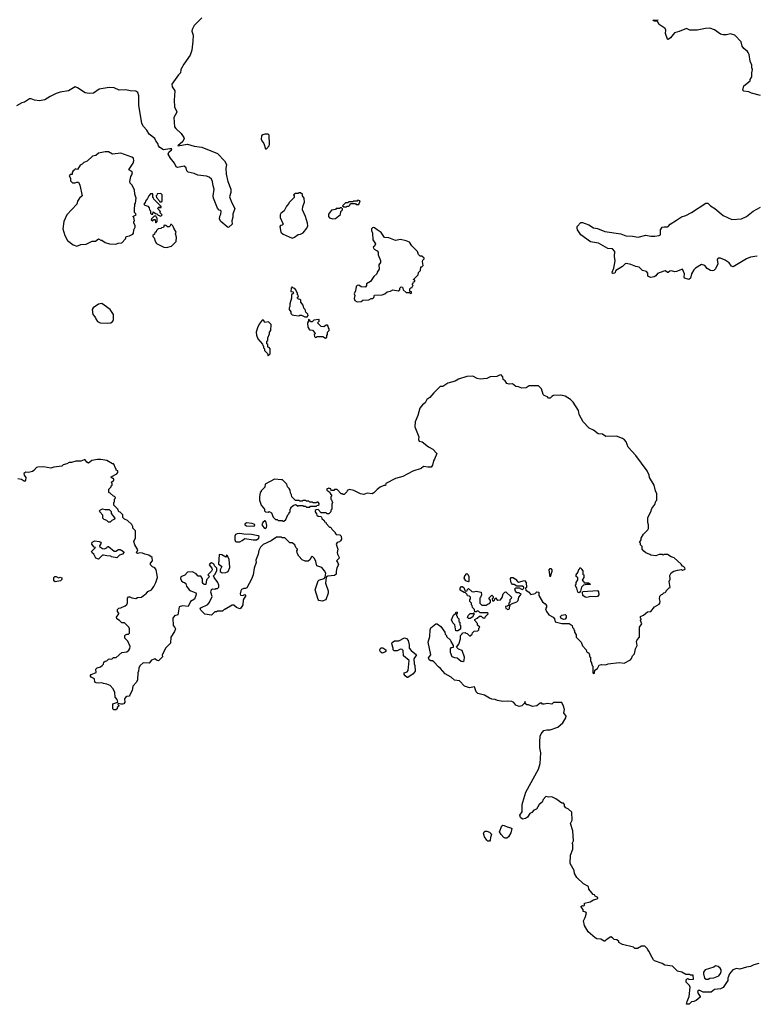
# Model space of a CAD drawing. Extents: x 2086813 to 2278017, y 548126 to 753336.
# Tile 24 of 256: x 2157909 to 2166740, y 549850 to 561692. Entities that reach past the tile are written whole.
import ezdxf

# ---------------------------------------------------------------- set-up
doc = ezdxf.new("R2010")
doc.units = 0

msp = doc.modelspace()

# ---------------------------------------------------------------- linework, layer by layer
at = {"layer": '0CON10XD'}
for points in [[(2160099, 561715), (2160005, 561624), (2159981, 561575), (2159980, 561555), (2159995, 561505), (2159991, 561435), (2159978, 561325), (2159960, 561265), (2159881, 561159), (2159848, 561095), (2159844, 561055), (2159819, 561031), (2159736, 560915), (2159742, 560885), (2159772, 560835), (2159764, 560725), (2159770, 560645), (2159796, 560585), (2159795, 560573), (2159762, 560515), (2159770, 560405), (2159784, 560385), (2159851, 560325), (2159883, 560275), (2159885, 560262), (2159871, 560229), (2159810, 560175), (2159925, 560194), (2160005, 560172), (2160098, 560158), (2160285, 560081), (2160370, 559995), (2160389, 559965), (2160394, 559945), (2160388, 559905), (2160392, 559835), (2160410, 559745), (2160449, 559655), (2160448, 559615), (2160432, 559562), (2160460, 559490), (2160497, 559423), (2160472, 559355), (2160471, 559319), (2160459, 559275), (2160462, 559235), (2160425, 559196), (2160415, 559194), (2160405, 559200), (2160325, 559267), (2160311, 559295), (2160315, 559330), (2160328, 559355), (2160332, 559385), (2160326, 559396), (2160305, 559403), (2160286, 559425), (2160240, 559545), (2160236, 559575), (2160248, 559655), (2160233, 559693), (2160227, 559745), (2160214, 559775), (2160185, 559799), (2160155, 559812), (2160051, 559821), (2160005, 559844), (2159935, 559859), (2159920, 559875), (2159912, 559912), (2159885, 559930), (2159806, 559916), (2159791, 559921), (2159769, 559965), (2159722, 560025), (2159694, 560075), (2159702, 560098), (2159735, 560128), (2159739, 560139), (2159715, 560141), (2159637, 560127), (2159594, 560155), (2159579, 560175), (2159570, 560205), (2159544, 560235), (2159532, 560265), (2159467, 560317), (2159439, 560365), (2159397, 560407), (2159377, 560445), (2159343, 560663), (2159343, 560775), (2159329, 560815), (2159304, 560834), (2159235, 560836), (2159185, 560847), (2159105, 560844), (2159045, 560871), (2158985, 560878), (2158865, 560857), (2158795, 560810), (2158745, 560804), (2158694, 560814), (2158605, 560871), (2158575, 560884), (2158495, 560838), (2158395, 560822), (2158348, 560805), (2158275, 560769), (2158213, 560727), (2158145, 560717), (2158085, 560726)], [(2166815, 560779), (2166705, 560809), (2166675, 560824), (2166614, 560834), (2166603, 560843), (2166615, 560898), (2166690, 560955), (2166690, 560975), (2166710, 561005), (2166710, 561055), (2166718, 561095), (2166710, 561115), (2166710, 561145), (2166692, 561195), (2166678, 561275), (2166667, 561297), (2166659, 561309), (2166614, 561344), (2166594, 561375), (2166582, 561425), (2166506, 561506), (2166455, 561523), (2166405, 561510), (2166365, 561510), (2166335, 561520), (2166261, 561571), (2166205, 561590), (2166155, 561586), (2166055, 561566), (2165965, 561568), (2165925, 561587), (2165835, 561550), (2165779, 561535), (2165731, 561475), (2165703, 561453), (2165695, 561458), (2165671, 561525), (2165678, 561565), (2165669, 561585), (2165596, 561635), (2165575, 561672), (2165540, 561675), (2165520, 561685), (2165585, 561692)], [(2158085, 560726), (2158045, 560742), (2158025, 560739), (2157968, 560702), (2157935, 560691), (2157872, 560655)], [(2160875, 560140), (2160906, 560174), (2160912, 560195), (2160907, 560305), (2160895, 560316), (2160855, 560317), (2160832, 560308), (2160817, 560295), (2160812, 560255), (2160820, 560235), (2160844, 560204), (2160865, 560140), (2160875, 560140)], [(2158595, 558970), (2158645, 558988), (2158707, 558993), (2158781, 559029), (2158822, 559028), (2158855, 559058), (2158885, 559040), (2158895, 559040), (2158935, 559012), (2158988, 558998), (2159065, 558992), (2159094, 559006), (2159135, 559008), (2159180, 559055), (2159190, 559085), (2159227, 559093), (2159268, 559112), (2159278, 559125), (2159280, 559165), (2159298, 559195), (2159297, 559217), (2159280, 559245), (2159280, 559265), (2159288, 559275), (2159280, 559315), (2159270, 559325), (2159308, 559345), (2159307, 559357), (2159290, 559375), (2159288, 559405), (2159292, 559475), (2159300, 559485), (2159308, 559545), (2159292, 559595), (2159288, 559645), (2159258, 559705), (2159238, 559725), (2159232, 559745), (2159244, 559805), (2159257, 559825), (2159263, 559853), (2159255, 559868), (2159222, 559885), (2159223, 559895), (2159274, 559965), (2159283, 559995), (2159278, 560025), (2159258, 560038), (2159125, 560086), (2159025, 560073), (2158975, 560102), (2158935, 560102), (2158855, 560088), (2158825, 560058), (2158785, 560050), (2158722, 559992), (2158680, 559975), (2158660, 559955), (2158637, 559943), (2158605, 559890), (2158575, 559900), (2158570, 559885), (2158550, 559875), (2158540, 559855), (2158538, 559832), (2158515, 559830), (2158502, 559815), (2158520, 559785), (2158520, 559755), (2158542, 559732), (2158575, 559730), (2158595, 559740), (2158617, 559737), (2158632, 559702), (2158658, 559575), (2158628, 559545), (2158605, 559510), (2158595, 559472), (2158474, 559345), (2158439, 559265), (2158428, 559175), (2158451, 559095), (2158485, 559038), (2158550, 558985), (2158595, 558970)], [(2159605, 559330), (2159620, 559345), (2159592, 559372), (2159600, 559385), (2159572, 559412), (2159570, 559425), (2159585, 559440), (2159595, 559430), (2159608, 559432), (2159610, 559445), (2159520, 559535), (2159518, 559548), (2159510, 559555), (2159508, 559598), (2159483, 559597), (2159460, 559575), (2159447, 559543), (2159422, 559508), (2159418, 559492), (2159400, 559475), (2159412, 559462), (2159448, 559448), (2159465, 559430), (2159470, 559405), (2159480, 559395), (2159480, 559365), (2159492, 559352), (2159508, 559352), (2159515, 559380), (2159542, 559362), (2159558, 559358), (2159572, 559342), (2159605, 559330)], [(2159615, 559500), (2159620, 559505), (2159620, 559585), (2159605, 559600), (2159562, 559598), (2159558, 559582), (2159550, 559575), (2159552, 559552), (2159590, 559515), (2159592, 559502), (2159615, 559500)], [(2161185, 559064), (2161212, 559075), (2161255, 559108), (2161285, 559112), (2161315, 559128), (2161360, 559185), (2161372, 559215), (2161370, 559245), (2161343, 559325), (2161308, 559405), (2161313, 559447), (2161332, 559498), (2161330, 559545), (2161310, 559575), (2161308, 559588), (2161285, 559610), (2161265, 559610), (2161255, 559600), (2161225, 559600), (2161200, 559585), (2161210, 559575), (2161210, 559555), (2161150, 559495), (2161145, 559480), (2161115, 559450), (2161088, 559395), (2161048, 559362), (2161041, 559345), (2161041, 559315), (2161077, 559235), (2161065, 559220), (2161044, 559216), (2161038, 559205), (2161048, 559135), (2161075, 559113), (2161185, 559064)], [(2161835, 559440), (2161845, 559450), (2161865, 559450), (2161878, 559462), (2161885, 559480), (2161945, 559480), (2161955, 559470), (2161985, 559470), (2162000, 559515), (2161975, 559520), (2161965, 559510), (2161925, 559510), (2161915, 559500), (2161865, 559500), (2161855, 559490), (2161825, 559490), (2161790, 559455), (2161805, 559440), (2161835, 559440)], [(2164707, 559243), (2164752, 559225), (2164805, 559188), (2164855, 559180), (2164944, 559144), (2165135, 559118), (2165195, 559094), (2165275, 559090), (2165345, 559078), (2165435, 559100), (2165495, 559089), (2165545, 559089), (2165595, 559096), (2165611, 559105), (2165612, 559165), (2165633, 559197), (2165655, 559202), (2165695, 559199), (2165705, 559204), (2165728, 559235), (2165805, 559280), (2165865, 559323), (2165915, 559337), (2165986, 559374), (2166158, 559485), (2166180, 559485), (2166214, 559454), (2166265, 559421), (2166365, 559338), (2166471, 559291), (2166585, 559298), (2166647, 559325), (2166725, 559389), (2166815, 559438)], [(2159545, 559250), (2159560, 559265), (2159560, 559305), (2159552, 559312), (2159548, 559328), (2159525, 559330), (2159492, 559298), (2159490, 559285), (2159505, 559270), (2159522, 559288), (2159538, 559288), (2159540, 559255), (2159545, 559250)], [(2161675, 559298), (2161705, 559302), (2161765, 559350), (2161770, 559385), (2161790, 559405), (2161788, 559418), (2161778, 559428), (2161765, 559430), (2161755, 559420), (2161715, 559420), (2161705, 559410), (2161658, 559402), (2161620, 559355), (2161620, 559325), (2161635, 559310), (2161675, 559298)], [(2159675, 558953), (2159735, 558968), (2159790, 559025), (2159792, 559075), (2159780, 559115), (2159790, 559135), (2159760, 559185), (2159758, 559198), (2159752, 559202), (2159750, 559215), (2159735, 559230), (2159722, 559228), (2159718, 559212), (2159705, 559200), (2159685, 559200), (2159667, 559217), (2159645, 559220), (2159638, 559192), (2159615, 559190), (2159605, 559180), (2159572, 559178), (2159552, 559158), (2159548, 559142), (2159532, 559128), (2159528, 559112), (2159510, 559095), (2159510, 559085), (2159527, 559067), (2159538, 559028), (2159555, 559002), (2159640, 558955), (2159675, 558953)], [(2166775, 558848), (2166694, 558836), (2166645, 558816), (2166485, 558720), (2166465, 558728), (2166436, 558766), (2166391, 558801), (2166333, 558823), (2166305, 558826), (2166293, 558807), (2166300, 558755), (2166272, 558695), (2166255, 558675), (2166235, 558671), (2166215, 558676), (2166175, 558701), (2166145, 558736), (2166105, 558749), (2166035, 558704), (2166015, 558684), (2165984, 558635), (2165974, 558585), (2165955, 558569), (2165902, 558585), (2165898, 558595), (2165899, 558635), (2165875, 558690), (2165805, 558662), (2165785, 558658), (2165745, 558672), (2165723, 558667), (2165705, 558650), (2165695, 558650), (2165672, 558672), (2165651, 558669), (2165575, 558638), (2165555, 558612), (2165535, 558600), (2165495, 558592), (2165463, 558605), (2165459, 558615), (2165462, 558645), (2165445, 558663), (2165397, 558677), (2165355, 558714), (2165315, 558722), (2165257, 558747), (2165205, 558758), (2165186, 558754), (2165155, 558724), (2165074, 558676), (2165062, 558645), (2165045, 558638), (2165035, 558640), (2165033, 558655), (2165053, 558705), (2165067, 558793), (2165059, 558845), (2165064, 558905), (2165036, 558935), (2164981, 558941), (2164866, 559006), (2164772, 559022), (2164655, 559103), (2164616, 559165), (2164609, 559185), (2164610, 559205), (2164655, 559253), (2164675, 559254), (2164707, 559243)], [(2161965, 558298), (2162015, 558302), (2162035, 558320), (2162105, 558322), (2162135, 558340), (2162155, 558340), (2162168, 558352), (2162175, 558380), (2162267, 558383), (2162300, 558395), (2162325, 558420), (2162365, 558428), (2162395, 558442), (2162457, 558433), (2162480, 558445), (2162480, 558465), (2162495, 558480), (2162510, 558475), (2162520, 558445), (2162555, 558410), (2162595, 558410), (2162605, 558400), (2162620, 558405), (2162618, 558418), (2162600, 558425), (2162600, 558455), (2162612, 558468), (2162628, 558472), (2162632, 558488), (2162640, 558495), (2162632, 558502), (2162630, 558515), (2162638, 558522), (2162642, 558538), (2162660, 558545), (2162658, 558558), (2162642, 558562), (2162642, 558568), (2162700, 558625), (2162705, 558650), (2162728, 558675), (2162732, 558718), (2162745, 558720), (2162760, 558735), (2162750, 558785), (2162755, 558800), (2162770, 558815), (2162770, 558825), (2162745, 558850), (2162725, 558850), (2162705, 558870), (2162693, 558903), (2162624, 558974), (2162596, 559016), (2162555, 559032), (2162485, 559047), (2162425, 559038), (2162345, 559068), (2162295, 559072), (2162255, 559132), (2162205, 559163), (2162175, 559190), (2162165, 559193), (2162152, 559188), (2162140, 559175), (2162137, 559155), (2162151, 559125), (2162154, 559044), (2162187, 558995), (2162175, 558970), (2162160, 558955), (2162171, 558931), (2162205, 558913), (2162217, 558895), (2162218, 558865), (2162248, 558795), (2162247, 558773), (2162228, 558742), (2162229, 558691), (2162208, 558655), (2162202, 558635), (2162168, 558605), (2162126, 558544), (2162080, 558515), (2162080, 558495), (2162070, 558485), (2162070, 558475), (2162015, 558480), (2161985, 558498), (2161965, 558497), (2161953, 558485), (2161947, 558433), (2161930, 558395), (2161938, 558375), (2161931, 558339), (2161937, 558315), (2161965, 558298)], [(2161365, 558118), (2161378, 558135), (2161372, 558152), (2161350, 558175), (2161340, 558205), (2161323, 558223), (2161317, 558257), (2161290, 558295), (2161288, 558318), (2161278, 558328), (2161262, 558332), (2161250, 558345), (2161250, 558355), (2161260, 558365), (2161258, 558378), (2161250, 558385), (2161250, 558405), (2161232, 558432), (2161230, 558445), (2161215, 558460), (2161202, 558462), (2161185, 558480), (2161173, 558465), (2161170, 558425), (2161198, 558418), (2161200, 558405), (2161178, 558382), (2161178, 558342), (2161158, 558275), (2161156, 558244), (2161148, 558225), (2161148, 558208), (2161167, 558177), (2161168, 558158), (2161183, 558143), (2161205, 558138), (2161265, 558130), (2161275, 558140), (2161295, 558140), (2161335, 558120), (2161365, 558118)], [(2158965, 558042), (2159005, 558048), (2159028, 558065), (2159038, 558085), (2159038, 558145), (2158996, 558206), (2158925, 558260), (2158895, 558278), (2158858, 558272), (2158792, 558225), (2158782, 558205), (2158788, 558148), (2158818, 558115), (2158823, 558093), (2158845, 558062), (2158878, 558048), (2158965, 558042)], [(2160895, 557650), (2160920, 557675), (2160920, 557735), (2160908, 557748), (2160890, 557755), (2160890, 557785), (2160880, 557795), (2160880, 557825), (2160890, 557835), (2160890, 557865), (2160910, 557915), (2160910, 557935), (2160927, 557953), (2160930, 558025), (2160898, 558058), (2160855, 558050), (2160838, 558078), (2160825, 558080), (2160789, 558031), (2160767, 557985), (2160753, 557935), (2160757, 557897), (2160773, 557853), (2160828, 557788), (2160830, 557775), (2160840, 557765), (2160840, 557745), (2160850, 557735), (2160850, 557715), (2160888, 557678), (2160895, 557650)], [(2161585, 557860), (2161600, 557875), (2161600, 557895), (2161610, 557905), (2161610, 557935), (2161630, 557955), (2161630, 557975), (2161620, 557985), (2161618, 558008), (2161608, 558018), (2161595, 558020), (2161565, 558000), (2161532, 558002), (2161490, 558045), (2161510, 558065), (2161510, 558085), (2161505, 558088), (2161443, 558077), (2161425, 558060), (2161405, 558060), (2161398, 558078), (2161382, 558088), (2161380, 558065), (2161370, 558045), (2161373, 557993), (2161392, 557962), (2161428, 557958), (2161458, 557928), (2161460, 557915), (2161450, 557905), (2161452, 557882), (2161465, 557870), (2161478, 557872), (2161485, 557880), (2161555, 557880), (2161585, 557860)], [(2163160, 554145), (2163187, 554183), (2163210, 554245), (2163210, 554285), (2163230, 554305), (2163232, 554318), (2163265, 554320), (2163272, 554312), (2163288, 554308), (2163315, 554280), (2163325, 554280), (2163348, 554302), (2163352, 554318), (2163372, 554338), (2163415, 554340), (2163428, 554352), (2163430, 554375), (2163440, 554385), (2163412, 554412), (2163412, 554432), (2163382, 554465), (2163382, 554478), (2163410, 554495), (2163435, 554520), (2163458, 554518), (2163475, 554500), (2163505, 554500), (2163510, 554515), (2163540, 554545), (2163535, 554560), (2163445, 554560), (2163425, 554580), (2163405, 554580), (2163395, 554570), (2163382, 554572), (2163378, 554598), (2163352, 554622), (2163350, 554645), (2163340, 554655), (2163340, 554675), (2163320, 554695), (2163320, 554715), (2163330, 554725), (2163328, 554748), (2163315, 554760), (2163292, 554762), (2163288, 554778), (2163268, 554798), (2163252, 554802), (2163205, 554830), (2163203, 554857), (2163220, 554875), (2163227, 554877), (2163250, 554865), (2163265, 554820), (2163288, 554822), (2163292, 554838), (2163305, 554850), (2163343, 554813), (2163365, 554810), (2163395, 554818), (2163458, 554808), (2163460, 554775), (2163448, 554742), (2163440, 554735), (2163440, 554675), (2163465, 554650), (2163515, 554650), (2163542, 554668), (2163558, 554672), (2163570, 554685), (2163570, 554705), (2163550, 554735), (2163585, 554770), (2163600, 554755), (2163600, 554735), (2163590, 554725), (2163592, 554702), (2163608, 554702), (2163618, 554712), (2163622, 554728), (2163635, 554740), (2163642, 554722), (2163655, 554710), (2163690, 554715), (2163707, 554743), (2163722, 554788), (2163742, 554808), (2163755, 554810), (2163820, 554745), (2163818, 554732), (2163800, 554715), (2163800, 554685), (2163790, 554675), (2163788, 554652), (2163775, 554640), (2163750, 554635), (2163752, 554612), (2163768, 554608), (2163775, 554600), (2163788, 554602), (2163798, 554612), (2163800, 554645), (2163822, 554668), (2163885, 554690), (2163900, 554705), (2163910, 554745), (2163928, 554772), (2163938, 554788), (2163922, 554792), (2163915, 554800), (2163885, 554800), (2163868, 554818), (2163863, 554847), (2163875, 554860), (2163915, 554860), (2163942, 554842), (2163955, 554840), (2163970, 554855), (2163968, 554868), (2163955, 554880), (2163885, 554880), (2163855, 554900), (2163835, 554900), (2163820, 554915), (2163813, 554933), (2163808, 554972), (2163818, 554982), (2163842, 554982), (2163870, 554965), (2163894, 554934), (2163905, 554928), (2163977, 554947), (2163998, 554925), (2164000, 554865), (2163990, 554855), (2163992, 554832), (2164025, 554810), (2164055, 554780), (2164105, 554790), (2164125, 554810), (2164150, 554805), (2164150, 554765), (2164195, 554690), (2164226, 554666), (2164242, 554645), (2164242, 554625), (2164230, 554605), (2164240, 554575), (2164270, 554535), (2164322, 554505), (2164337, 554487), (2164345, 554450), (2164425, 554432), (2164515, 554430), (2164550, 554405), (2164553, 554383), (2164570, 554365), (2164572, 554352), (2164580, 554345), (2164580, 554325), (2164600, 554295), (2164600, 554265), (2164660, 554205), (2164675, 554160), (2164720, 554115), (2164722, 554092), (2164735, 554080), (2164745, 554080), (2164760, 554055), (2164760, 554035), (2164770, 554025), (2164770, 553975), (2164778, 553968), (2164790, 553925), (2164800, 553915), (2164800, 553835), (2164805, 553830), (2164817, 553833), (2164822, 553868), (2164855, 553890), (2164875, 553930), (2164905, 553938), (2164955, 553932), (2164984, 553946), (2165115, 553960), (2165176, 553954), (2165250, 553995), (2165265, 554010), (2165275, 554040), (2165298, 554065), (2165310, 554125), (2165332, 554165), (2165322, 554215), (2165330, 554235), (2165358, 554265), (2165360, 554385), (2165388, 554425), (2165372, 554465), (2165378, 554485), (2165370, 554495), (2165372, 554515), (2165408, 554532), (2165455, 554572), (2165496, 554574), (2165541, 554629), (2165595, 554663), (2165603, 554675), (2165607, 554695), (2165599, 554725), (2165605, 554760), (2165625, 554780), (2165638, 554782), (2165652, 554798), (2165668, 554802), (2165680, 554815), (2165680, 554825), (2165715, 554860), (2165730, 554865), (2165717, 554935), (2165727, 554965), (2165724, 555006), (2165740, 555040), (2165772, 555058), (2165815, 555070), (2165865, 555078), (2165875, 555073), (2165902, 555078), (2165908, 555085), (2165905, 555100), (2165890, 555115), (2165875, 555120), (2165860, 555145), (2165775, 555220), (2165742, 555232), (2165695, 555260), (2165655, 555260), (2165645, 555250), (2165635, 555260), (2165595, 555260), (2165555, 555242), (2165495, 555250), (2165485, 555260), (2165435, 555280), (2165412, 555302), (2165390, 555325), (2165390, 555355), (2165370, 555375), (2165370, 555395), (2165360, 555405), (2165380, 555435), (2165380, 555455), (2165410, 555505), (2165460, 555555), (2165467, 555573), (2165470, 555615), (2165460, 555645), (2165460, 555705), (2165497, 555773), (2165510, 555815), (2165545, 555860), (2165558, 555902), (2165570, 555915), (2165568, 555988), (2165552, 556025), (2165538, 556095), (2165482, 556185), (2165476, 556216), (2165452, 556265), (2165315, 556450), (2165225, 556550), (2165200, 556615), (2165179, 556639), (2165157, 556657), (2165082, 556682), (2164955, 556680), (2164917, 556707), (2164865, 556712), (2164806, 556756), (2164755, 556778), (2164683, 556855), (2164633, 556945), (2164625, 556990), (2164564, 557094), (2164530, 557125), (2164465, 557163), (2164415, 557177), (2164325, 557172), (2164305, 557162), (2164285, 557142), (2164265, 557142), (2164255, 557158), (2164215, 557172), (2164202, 557185), (2164181, 557251), (2164145, 557290), (2164035, 557287), (2163996, 557264), (2163945, 557260), (2163905, 557278), (2163875, 557280), (2163832, 557312), (2163795, 557308), (2163765, 557318), (2163745, 557348), (2163722, 557365), (2163717, 557395), (2163695, 557419), (2163675, 557416), (2163645, 557400), (2163565, 557396), (2163525, 557378), (2163445, 557370), (2163408, 557378), (2163355, 557404), (2163285, 557399), (2163185, 557369), (2163145, 557346), (2163055, 557320), (2162995, 557282), (2162965, 557280), (2162887, 557205), (2162840, 557150), (2162802, 557125), (2162782, 557085), (2162750, 557060), (2162720, 557020), (2162695, 556930), (2162663, 556855), (2162659, 556795), (2162707, 556675), (2162704, 556645), (2162711, 556625), (2162748, 556615), (2162823, 556553), (2162875, 556527), (2162923, 556475), (2162894, 556405), (2162883, 556387), (2162870, 556335), (2162855, 556312), (2162815, 556310), (2162765, 556317), (2162734, 556296), (2162636, 556264), (2162515, 556197), (2162425, 556176), (2162310, 556115), (2162305, 556090), (2162285, 556088), (2162242, 556068), (2162207, 556043), (2162165, 556000), (2162145, 555990), (2162085, 555998), (2162045, 555982), (2162005, 555988), (2161925, 556030), (2161875, 556040), (2161845, 556030), (2161840, 556015), (2161808, 555982), (2161795, 555980), (2161788, 555988), (2161775, 555990), (2161725, 556040), (2161695, 556040), (2161685, 556030), (2161655, 556030), (2161648, 556048), (2161632, 556052), (2161625, 556060), (2161618, 556052), (2161602, 556048), (2161602, 556032), (2161638, 556008), (2161642, 555992), (2161660, 555965), (2161650, 555955), (2161650, 555925), (2161658, 555918), (2161670, 555885), (2161660, 555865), (2161660, 555805), (2161650, 555795), (2161648, 555772), (2161625, 555750), (2161605, 555750), (2161595, 555760), (2161535, 555760), (2161495, 555800), (2161472, 555798), (2161462, 555788), (2161460, 555775), (2161478, 555748), (2161482, 555732), (2161495, 555720), (2161528, 555718), (2161538, 555708), (2161542, 555692), (2161568, 555668), (2161572, 555652), (2161588, 555648), (2161592, 555632), (2161635, 555590), (2161645, 555590), (2161655, 555580), (2161660, 555565), (2161700, 555525), (2161700, 555515), (2161712, 555502), (2161757, 555497), (2161772, 555482), (2161777, 555445), (2161767, 555425), (2161755, 555413), (2161726, 555404), (2161712, 555385), (2161732, 555325), (2161727, 555285), (2161730, 555265), (2161750, 555225), (2161748, 555215), (2161718, 555185), (2161735, 555160), (2161740, 555135), (2161722, 555098), (2161713, 555057), (2161714, 555025), (2161695, 555008), (2161615, 554998), (2161592, 554988), (2161587, 554917), (2161617, 554825), (2161618, 554795), (2161588, 554715), (2161545, 554697), (2161507, 554707), (2161495, 554720), (2161460, 554835), (2161498, 554942), (2161505, 554950), (2161569, 554971), (2161582, 554988), (2161588, 555035), (2161574, 555065), (2161540, 555105), (2161479, 555125), (2161468, 555175), (2161451, 555211), (2161425, 555238), (2161415, 555232), (2161396, 555194), (2161375, 555180), (2161341, 555181), (2161306, 555196), (2161265, 555240), (2161248, 555268), (2161240, 555305), (2161250, 555315), (2161250, 555325), (2161230, 555345), (2161218, 555378), (2161185, 555400), (2161155, 555402)], [(2161155, 555402), (2161095, 555460), (2161065, 555460), (2161055, 555470), (2160995, 555470), (2160930, 555425), (2160835, 555382), (2160805, 555350), (2160783, 555307), (2160777, 555263), (2160748, 555192), (2160750, 555165), (2160728, 555095), (2160717, 555015), (2160697, 554965), (2160639, 554861), (2160625, 554850), (2160605, 554852), (2160575, 554838), (2160568, 554825), (2160560, 554785), (2160565, 554770), (2160592, 554768), (2160615, 554778), (2160627, 554765), (2160594, 554716), (2160590, 554655), (2160568, 554615), (2160555, 554608), (2160515, 554622), (2160485, 554652), (2160465, 554652), (2160375, 554600), (2160365, 554600), (2160345, 554580), (2160285, 554580), (2160275, 554570), (2160255, 554570), (2160215, 554530), (2160133, 554543), (2160085, 554592), (2160080, 554605), (2160085, 554618), (2160170, 554660), (2160191, 554685), (2160222, 554755), (2160207, 554807), (2160215, 554840), (2160225, 554848), (2160255, 554842), (2160265, 554850), (2160285, 554850), (2160302, 554868), (2160302, 554892), (2160292, 554922), (2160248, 554985), (2160240, 555005), (2160255, 555020), (2160280, 555065), (2160280, 555095), (2160252, 555122), (2160248, 555138), (2160238, 555148), (2160215, 555158), (2160194, 555146), (2160188, 555135), (2160220, 555095), (2160222, 555075), (2160215, 555060), (2160170, 555015), (2160190, 554995), (2160153, 554957), (2160145, 554900), (2160125, 554900), (2160115, 554910), (2160108, 554925), (2160108, 554968), (2160088, 554998), (2160055, 555000), (2160029, 555029), (2159985, 555052), (2159925, 555048), (2159895, 555010), (2159845, 554990), (2159841, 554971), (2159855, 554942), (2159875, 554928), (2159890, 554925), (2159905, 554910), (2159915, 554880), (2159947, 554837), (2159965, 554823), (2160025, 554800), (2160030, 554785), (2160027, 554765), (2160009, 554721), (2159962, 554695), (2159936, 554634), (2159865, 554643), (2159825, 554630), (2159808, 554535), (2159769, 554521), (2159750, 554495), (2159753, 554405), (2159774, 554384), (2159780, 554365), (2159770, 554335), (2159724, 554266), (2159722, 554195), (2159664, 554136), (2159622, 554055), (2159625, 554030), (2159577, 553983), (2159555, 553990), (2159535, 554007), (2159495, 553988), (2159465, 553952), (2159393, 553957), (2159357, 553923), (2159342, 553895), (2159337, 553855), (2159328, 553835), (2159327, 553753), (2159312, 553725), (2159270, 553675), (2159261, 553625), (2159230, 553565), (2159230, 553555), (2159198, 553552), (2159181, 553539), (2159170, 553525), (2159172, 553485), (2159160, 553465), (2159145, 553458), (2159125, 553458), (2159092, 553468), (2159090, 553455), (2159100, 553445), (2159098, 553432), (2159082, 553418), (2159080, 553405), (2159065, 553390), (2159042, 553392), (2159030, 553405), (2159030, 553465), (2159090, 553485), (2159080, 553515), (2159058, 553545), (2159052, 553602), (2159032, 553645), (2158996, 553686), (2158955, 553702), (2158915, 553708), (2158895, 553718), (2158855, 553711), (2158828, 553715), (2158813, 553725), (2158810, 553765), (2158770, 553785), (2158760, 553795), (2158760, 553805), (2158770, 553815), (2158828, 553842), (2158825, 553880), (2158840, 553895), (2158881, 553909), (2158900, 553925), (2158915, 553940), (2158922, 553965), (2158935, 553978), (2158958, 553982), (2158975, 554000), (2158993, 554007), (2159015, 554000), (2159035, 554020), (2159067, 554023), (2159135, 554080), (2159195, 554088), (2159219, 554111), (2159232, 554128), (2159238, 554155), (2159209, 554219), (2159172, 554255), (2159172, 554285), (2159182, 554295), (2159195, 554302), (2159217, 554303), (2159228, 554312), (2159228, 554365), (2159220, 554385), (2159168, 554438), (2159135, 554440), (2159110, 554465), (2159078, 554485), (2159072, 554505), (2159100, 554545), (2159100, 554555), (2159083, 554573), (2159085, 554600), (2159100, 554615), (2159125, 554618), (2159175, 554642), (2159195, 554660), (2159203, 554677), (2159204, 554736), (2159215, 554750), (2159232, 554752), (2159255, 554738), (2159305, 554730), (2159325, 554742), (2159375, 554748), (2159415, 554780), (2159430, 554785), (2159450, 554815), (2159492, 554835), (2159523, 554875), (2159546, 554924), (2159564, 554985), (2159562, 555012), (2159548, 555075), (2159535, 555100), (2159505, 555112), (2159482, 555135), (2159482, 555155), (2159507, 555185), (2159503, 555223), (2159462, 555252), (2159414, 555264), (2159385, 555278), (2159355, 555282), (2159325, 555272), (2159315, 555280), (2159330, 555315), (2159292, 555375), (2159282, 555415), (2159285, 555430), (2159302, 555455), (2159300, 555545), (2159270, 555575), (2159270, 555595), (2159255, 555620), (2159205, 555670), (2159170, 555685), (2159150, 555705), (2159148, 555738), (2159115, 555770), (2159100, 555775), (2159090, 555805), (2159040, 555855), (2159040, 555885), (2159050, 555895), (2159050, 555925), (2159058, 555932), (2159060, 555945), (2159048, 555958), (2159035, 555960), (2158998, 555998), (2158980, 556005), (2158980, 556045), (2159010, 556075), (2159010, 556085), (2159020, 556095), (2159020, 556115), (2159010, 556125), (2159040, 556155), (2159040, 556165), (2159025, 556180), (2159013, 556183), (2159010, 556195), (2159075, 556230), (2159090, 556245), (2159090, 556265), (2159070, 556275), (2159070, 556285), (2159053, 556313), (2159050, 556335), (2159035, 556350), (2159025, 556350), (2158955, 556390), (2158885, 556402), (2158845, 556402), (2158775, 556390), (2158735, 556358), (2158715, 556370), (2158695, 556397), (2158685, 556399), (2158645, 556382), (2158585, 556382), (2158532, 556368), (2158505, 556368), (2158475, 556350), (2158432, 556338), (2158417, 556323), (2158318, 556312), (2158285, 556300), (2158195, 556316), (2158125, 556312), (2158110, 556305), (2158080, 556270), (2158062, 556258), (2158015, 556248), (2157981, 556249), (2157960, 556235), (2157962, 556215), (2157982, 556185), (2157980, 556155), (2157965, 556140), (2157932, 556162), (2157885, 556170)], [(2161085, 555660), (2161108, 555682), (2161132, 555738), (2161150, 555755), (2161150, 555765), (2161160, 555775), (2161160, 555805), (2161168, 555812), (2161170, 555825), (2161195, 555850), (2161225, 555860), (2161255, 555840), (2161265, 555850), (2161315, 555850), (2161322, 555842), (2161345, 555840), (2161355, 555830), (2161395, 555830), (2161405, 555840), (2161475, 555840), (2161482, 555848), (2161498, 555852), (2161508, 555862), (2161510, 555875), (2161495, 555890), (2161482, 555888), (2161475, 555880), (2161435, 555880), (2161425, 555890), (2161395, 555890), (2161385, 555900), (2161355, 555900), (2161345, 555910), (2161315, 555910), (2161305, 555900), (2161275, 555900), (2161265, 555910), (2161225, 555910), (2161180, 555955), (2161177, 555977), (2161163, 556003), (2161160, 556035), (2161150, 556055), (2161130, 556075), (2161120, 556105), (2161088, 556138), (2161067, 556157), (2161055, 556160), (2160974, 556166), (2160860, 556105), (2160855, 556070), (2160810, 556025), (2160810, 556015), (2160800, 556005), (2160790, 555955), (2160790, 555915), (2160810, 555855), (2160850, 555805), (2160850, 555785), (2160862, 555772), (2160895, 555770), (2160908, 555778), (2160935, 555760), (2160955, 555710), (2160985, 555680), (2161005, 555680), (2161015, 555670), (2161065, 555670), (2161072, 555662), (2161085, 555660)], [(2158995, 555650), (2158975, 555650), (2158955, 555670), (2158925, 555680), (2158910, 555695), (2158910, 555735), (2158873, 555773), (2158870, 555785), (2158882, 555798), (2158905, 555808), (2158935, 555800), (2158985, 555800), (2159008, 555778), (2159010, 555755), (2159052, 555695), (2159050, 555685), (2159015, 555670), (2158995, 555650)], [(2160865, 555574), (2160875, 555586), (2160878, 555608), (2160869, 555659), (2160855, 555663), (2160830, 555645), (2160821, 555615), (2160845, 555583), (2160865, 555574)], [(2160725, 555602), (2160732, 555605), (2160734, 555615), (2160725, 555626), (2160705, 555632), (2160635, 555639), (2160614, 555625), (2160616, 555615), (2160635, 555605), (2160725, 555602)], [(2158855, 555203), (2158824, 555214), (2158800, 555265), (2158780, 555280), (2158772, 555295), (2158820, 555345), (2158805, 555350), (2158778, 555385), (2158781, 555409), (2158814, 555426), (2158865, 555418), (2158879, 555409), (2158888, 555395), (2158870, 555365), (2158870, 555355), (2158903, 555333), (2158925, 555328), (2158955, 555342), (2158965, 555358), (2158975, 555358), (2159045, 555300), (2159065, 555299), (2159095, 555319), (2159115, 555321), (2159158, 555295), (2159162, 555285), (2159144, 555266), (2159107, 555253), (2159075, 555220), (2159013, 555233), (2159005, 555240), (2158955, 555242), (2158915, 555252), (2158905, 555250), (2158855, 555203)], [(2160515, 555412), (2160555, 555414), (2160585, 555428), (2160615, 555453), (2160715, 555436), (2160755, 555437), (2160784, 555455), (2160789, 555475), (2160775, 555485), (2160695, 555502), (2160603, 555503), (2160555, 555511), (2160522, 555508), (2160505, 555499), (2160495, 555480), (2160496, 555435), (2160505, 555418), (2160515, 555412)], [(2160341, 555041), (2160385, 555044), (2160415, 555055), (2160437, 555105), (2160429, 555205), (2160405, 555247), (2160395, 555250), (2160393, 555243), (2160400, 555235), (2160385, 555228), (2160337, 555257), (2160305, 555260), (2160300, 555145), (2160332, 555125), (2160337, 555115), (2160320, 555075), (2160320, 555055), (2160341, 555041)], [(2164285, 554990), (2164274, 555075), (2164285, 555093), (2164295, 555093), (2164307, 555075), (2164307, 555055), (2164285, 554990)], [(2164635, 554800), (2164620, 554805), (2164607, 554857), (2164590, 554885), (2164590, 554895), (2164598, 554902), (2164600, 554925), (2164620, 554955), (2164618, 554978), (2164600, 554995), (2164600, 555015), (2164618, 555042), (2164632, 555078), (2164638, 555082), (2164642, 555098), (2164655, 555100), (2164662, 555082), (2164678, 555065), (2164680, 555025), (2164690, 555015), (2164690, 554985), (2164672, 554952), (2164688, 554938), (2164695, 554920), (2164745, 554920), (2164770, 554905), (2164765, 554900), (2164725, 554900), (2164685, 554890), (2164663, 554867), (2164652, 554818), (2164635, 554800)], [(2158335, 554932), (2158320, 554945), (2158320, 554985), (2158330, 554995), (2158346, 554996), (2158375, 554980), (2158395, 554988), (2158415, 554980), (2158415, 554960), (2158398, 554942), (2158335, 554932)], [(2163305, 554930), (2163272, 554942), (2163252, 554975), (2163260, 555005), (2163285, 555030), (2163300, 555015), (2163308, 554995), (2163310, 554935), (2163305, 554930)], [(2164725, 554743), (2164705, 554747), (2164679, 554765), (2164673, 554805), (2164684, 554816), (2164855, 554826), (2164869, 554809), (2164872, 554775), (2164855, 554755), (2164835, 554751), (2164774, 554754), (2164725, 554743)], [(2163152, 554342), (2163140, 554415), (2163115, 554440), (2163100, 554475), (2163125, 554530), (2163148, 554552), (2163155, 554570), (2163170, 554565), (2163168, 554552), (2163160, 554545), (2163160, 554525), (2163168, 554518), (2163170, 554505), (2163190, 554485), (2163190, 554455), (2163200, 554445), (2163200, 554415), (2163210, 554405), (2163208, 554362), (2163175, 554342), (2163152, 554342)], [(2163325, 554490), (2163305, 554490), (2163292, 554502), (2163302, 554528), (2163325, 554550), (2163355, 554550), (2163368, 554558), (2163370, 554535), (2163362, 554528), (2163358, 554512), (2163325, 554490)], [(2164445, 554480), (2164414, 554494), (2164412, 554515), (2164425, 554532), (2164465, 554538), (2164480, 554525), (2164477, 554503), (2164465, 554482), (2164445, 554480)], [(2166795, 550340), (2166735, 550326), (2166695, 550304), (2166645, 550296), (2166565, 550272), (2166525, 550280), (2166482, 550265), (2166443, 550217), (2166422, 550165), (2166420, 550135), (2166367, 550053), (2166335, 550036), (2166262, 550028), (2166220, 549995), (2166178, 549998), (2166126, 549996), (2166085, 550016), (2166064, 550016), (2166059, 550005), (2166065, 549980), (2166090, 549945), (2166090, 549935), (2166040, 549895), (2166015, 549882), (2165985, 549880), (2165957, 549853), (2165925, 549850), (2165932, 549885), (2165958, 549945), (2165968, 550055), (2165960, 550075), (2165920, 550115), (2165920, 550145), (2165935, 550160), (2165948, 550158), (2165955, 550150), (2166008, 550152), (2166005, 550200), (2165975, 550200), (2165965, 550210), (2165915, 550210), (2165867, 550237), (2165815, 550250), (2165755, 550307), (2165665, 550320), (2165632, 550342), (2165542, 550372), (2165528, 550385), (2165495, 550440), (2165477, 550487), (2165460, 550505), (2165458, 550518), (2165425, 550550), (2165385, 550550), (2165335, 550520), (2165305, 550520), (2165287, 550537), (2165155, 550570), (2165110, 550595), (2165110, 550605), (2165087, 550627), (2165055, 550630), (2165035, 550650), (2165015, 550660), (2164970, 550635), (2164945, 550610), (2164935, 550610), (2164895, 550632), (2164848, 550638), (2164825, 550650), (2164742, 550722), (2164699, 550799), (2164686, 550854), (2164706, 550894), (2164723, 550945), (2164715, 550958), (2164682, 550965), (2164682, 550992), (2164653, 551027), (2164675, 551038), (2164687, 551033), (2164698, 551042), (2164700, 551065), (2164765, 551082), (2164805, 551107), (2164852, 551118), (2164860, 551125), (2164860, 551135), (2164825, 551150), (2164820, 551165), (2164802, 551172), (2164785, 551190), (2164752, 551235), (2164748, 551268), (2164687, 551297), (2164607, 551377), (2164578, 551425), (2164575, 551460), (2164528, 551545), (2164532, 551645), (2164558, 551715), (2164558, 551775), (2164552, 551785), (2164568, 551815), (2164558, 551935), (2164530, 552025), (2164552, 552065), (2164545, 552160), (2164505, 552198), (2164474, 552214), (2164460, 552235), (2164460, 552255), (2164445, 552270), (2164425, 552270), (2164355, 552320), (2164306, 552346), (2164265, 552343), (2164235, 552350), (2164203, 552315), (2164189, 552281), (2164155, 552252), (2164123, 552197), (2164090, 552185), (2164065, 552158), (2164040, 552145), (2164015, 552102), (2163990, 552085), (2163955, 552077), (2163928, 552095), (2163920, 552125), (2163948, 552165), (2163948, 552255), (2163957, 552283), (2163995, 552400), (2164145, 552680), (2164164, 552745), (2164172, 552875), (2164160, 552935), (2164160, 553005), (2164167, 553075), (2164176, 553104), (2164208, 553142), (2164245, 553152), (2164285, 553152), (2164380, 553185), (2164440, 553235), (2164476, 553294), (2164480, 553315), (2164450, 553355), (2164457, 553395), (2164446, 553436), (2164425, 553478), (2164325, 553478), (2164305, 553460), (2164255, 553468), (2164215, 553458), (2164195, 553460), (2164185, 553470), (2164165, 553470), (2164125, 553438), (2164075, 553430), (2164025, 553450), (2164005, 553450), (2163990, 553465), (2163985, 553490), (2163978, 553472), (2163945, 553440), (2163915, 553432), (2163875, 553448), (2163849, 553479), (2163825, 553490), (2163775, 553497), (2163715, 553490), (2163653, 553503), (2163625, 553518), (2163585, 553522), (2163555, 553534), (2163497, 553567), (2163415, 553588), (2163395, 553610), (2163375, 553670), (2163315, 553658), (2163258, 553675), (2163195, 553740), (2163135, 553750), (2163094, 553784), (2163022, 553825), (2162969, 553889), (2162945, 553908), (2162889, 553969), (2162872, 553982), (2162853, 553983), (2162830, 553995), (2162823, 554017), (2162852, 554055), (2162820, 554205), (2162840, 554275), (2162842, 554355), (2162852, 554378), (2162910, 554425), (2162926, 554426), (2162972, 554395), (2163020, 554325), (2163023, 554303), (2163040, 554285), (2163040, 554275), (2163088, 554228), (2163090, 554215), (2163120, 554165), (2163118, 554142), (2163093, 554137), (2163082, 554125), (2163082, 554085), (2163102, 554035), (2163135, 554020), (2163167, 554017), (2163215, 553978), (2163236, 553974), (2163252, 553985), (2163258, 554025), (2163230, 554105), (2163183, 554123), (2163160, 554145)], [(2162565, 553780), (2162541, 553801), (2162530, 553815), (2162530, 553835), (2162565, 553850), (2162577, 553863), (2162590, 553985), (2162523, 554043), (2162518, 554105), (2162508, 554118), (2162488, 554122), (2162445, 554102), (2162412, 554102), (2162400, 554115), (2162400, 554135), (2162382, 554185), (2162385, 554200), (2162415, 554222), (2162465, 554223), (2162535, 554259), (2162559, 554249), (2162577, 554225), (2162592, 554175), (2162590, 554135), (2162614, 554104), (2162680, 554055), (2162648, 554005), (2162652, 553945), (2162660, 553925), (2162662, 553858), (2162638, 553825), (2162575, 553782), (2162565, 553780)], [(2162265, 554072), (2162245, 554090), (2162240, 554105), (2162242, 554125), (2162255, 554138), (2162275, 554138), (2162310, 554115), (2162310, 554095), (2162300, 554085), (2162265, 554072)], [(2163745, 551848), (2163730, 551855), (2163695, 551892), (2163677, 551925), (2163703, 551995), (2163715, 552003), (2163735, 552002), (2163770, 551985), (2163814, 551974), (2163824, 551964), (2163815, 551914), (2163785, 551864), (2163765, 551850), (2163745, 551848)], [(2163555, 551811), (2163535, 551814), (2163525, 551823), (2163498, 551865), (2163485, 551910), (2163492, 551925), (2163505, 551932), (2163525, 551932), (2163555, 551921), (2163581, 551895), (2163567, 551855), (2163566, 551824), (2163555, 551811)], [(2166161, 550151), (2166185, 550152), (2166207, 550163), (2166255, 550167), (2166315, 550191), (2166335, 550222), (2166341, 550245), (2166341, 550265), (2166330, 550285), (2166305, 550304), (2166275, 550313), (2166254, 550296), (2166148, 550265), (2166128, 550235), (2166128, 550215), (2166142, 550165), (2166161, 550151)]]:
    msp.add_lwpolyline(points, dxfattribs=at)

doc.saveas('drawing.dxf')
